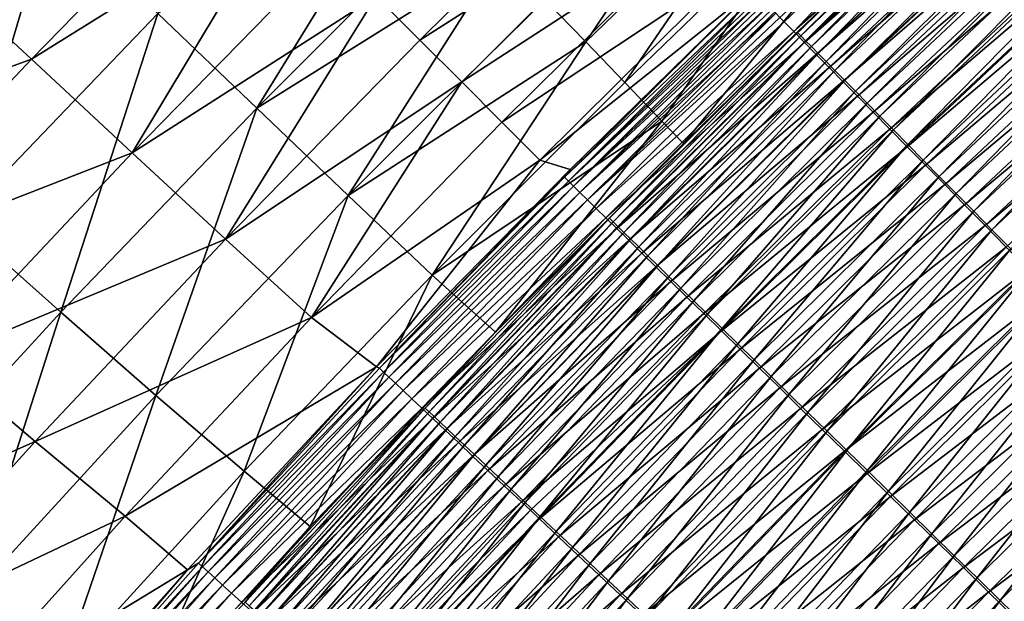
# Model space of a CAD drawing. Header units: metres. Extents: x 0 to 1400, y -1400 to 0.
# Tile 135 of 256: x 325 to 373, y -372 to -343. Entities that reach past the tile are written whole.
import ezdxf

# ---------------------------------------------------------------- set-up
doc = ezdxf.new("R2010")
doc.units = ezdxf.units.M

msp = doc.modelspace()

# ---------------------------------------------------------------- linework, layer by layer
at = {"layer": 'None'}
for points in [[(381.837463, -326.830292, -482.258026), (362.498077, -343.957397, -480.677887), (381.334717, -326.284393, -480.655029)], [(381.334717, -326.284393, -480.655029), (362.498077, -343.957397, -480.677887), (371.379608, -334.555176, -479.028534)], [(381.837463, -326.830292, -482.258026), (363.019531, -344.486389, -482.279419), (362.498077, -343.957397, -480.677887)], [(382.390381, -327.430664, -483.823547), (363.019531, -344.486389, -482.279419), (381.837463, -326.830292, -482.258026)], [(382.390381, -327.430664, -483.823547), (363.592926, -345.068054, -483.843475), (363.019531, -344.486389, -482.279419)], [(382.992065, -328.083954, -485.34848), (363.592926, -345.068054, -483.843475), (382.390381, -327.430664, -483.823547)], [(382.992065, -328.083954, -485.34848), (364.216797, -345.700867, -485.366943), (363.592926, -345.068054, -483.843475)], [(383.6409, -328.788452, -486.829926), (364.216797, -345.700867, -485.366943), (382.992065, -328.083954, -485.34848)], [(383.251831, -328.258362, -479.456512), (364.497742, -345.847778, -479.477448), (364.977966, -346.335114, -480.952606)], [(364.497742, -345.847778, -479.477448), (383.251831, -328.258362, -479.456512), (373.374664, -336.526154, -477.958313)], [(383.714844, -328.76123, -480.933044), (383.251831, -328.258362, -479.456512), (364.977966, -346.335114, -480.952606)], [(364.977966, -346.335114, -480.952606), (365.506042, -346.870941, -482.39325), (383.714844, -328.76123, -480.933044)], [(365.506042, -346.870941, -482.39325), (384.22406, -329.31427, -482.375031), (383.714844, -328.76123, -480.933044)], [(383.6409, -328.788452, -486.829926), (364.889465, -346.383209, -486.846954), (364.216797, -345.700867, -485.366943)], [(384.335358, -329.54248, -488.265045), (364.889465, -346.383209, -486.846954), (383.6409, -328.788452, -486.829926)], [(384.335358, -329.54248, -488.265045), (365.609344, -347.113403, -488.28064), (364.889465, -346.383209, -486.846954)], [(384.22406, -329.31427, -482.375031), (365.506042, -346.870941, -482.39325), (366.080597, -347.453918, -483.796509)], [(385.073853, -330.344269, -489.650909), (365.609344, -347.113403, -488.28064), (384.335358, -329.54248, -488.265045)], [(384.778198, -329.916077, -483.779633), (384.22406, -329.31427, -482.375031), (366.080597, -347.453918, -483.796509)], [(384.778198, -329.916077, -483.779633), (366.080597, -347.453918, -483.796509), (366.700104, -348.082489, -485.15976)], [(385.375763, -330.565063, -485.144196), (384.778198, -329.916077, -483.779633), (366.700104, -348.082489, -485.15976)], [(385.073853, -330.344269, -489.650909), (366.374786, -347.889771, -489.665161), (365.609344, -347.113403, -488.28064)], [(385.854767, -331.192139, -490.984711), (366.374786, -347.889771, -489.665161), (385.073853, -330.344269, -489.650909)], [(366.700104, -348.082489, -485.15976), (367.363068, -348.755157, -486.480316), (385.375763, -330.565063, -485.144196)], [(367.363068, -348.755157, -486.480316), (386.01535, -331.259644, -486.466034), (385.375763, -330.565063, -485.144196)], [(366.374786, -347.889771, -489.665161), (385.854767, -331.192139, -490.984711), (367.184174, -348.710724, -490.99762)], [(367.184174, -348.710724, -490.99762), (385.854767, -331.192139, -490.984711), (386.676575, -332.084412, -492.26355)], [(367.363068, -348.755157, -486.480316), (368.068024, -349.470398, -487.755585), (386.01535, -331.259644, -486.466034)], [(368.068024, -349.470398, -487.755585), (386.695496, -331.99826, -487.742584), (386.01535, -331.259644, -486.466034)], [(367.184174, -348.710724, -490.99762), (386.676575, -332.084412, -492.26355), (368.035858, -349.574554, -492.275146)], [(368.035858, -349.574554, -492.275146), (386.676575, -332.084412, -492.26355), (387.537689, -333.019318, -493.484558)], [(368.068024, -349.470398, -487.755585), (368.813416, -350.226654, -488.98288), (386.695496, -331.99826, -487.742584)], [(368.813416, -350.226654, -488.98288), (387.414734, -332.779327, -488.97113), (386.695496, -331.99826, -487.742584)], [(316.314636, -348.425873, -199.526123), (326.227692, -338.068817, -199.563156), (320.618439, -332.712006, -143.704773)], [(350.331177, -342.376892, -367.580353), (352.336426, -344.457336, -395.609802), (360.090881, -332.940765, -367.608185)], [(352.336426, -344.457336, -395.609802), (362.008423, -335.108459, -395.633942), (360.090881, -332.940765, -367.608185)], [(387.537689, -333.019318, -493.484558), (368.928223, -350.479614, -493.494873), (368.035858, -349.574554, -492.275146)], [(368.813416, -350.226654, -488.98288), (369.597778, -351.022461, -490.159607), (387.414734, -332.779327, -488.97113)], [(388.436462, -333.995087, -494.644958), (368.928223, -350.479614, -493.494873), (387.537689, -333.019318, -493.484558)], [(369.597778, -351.022461, -490.159607), (388.1716, -333.601257, -490.149017), (387.414734, -332.779327, -488.97113)], [(388.436462, -333.995087, -494.644958), (369.859528, -351.424194, -494.654083), (368.928223, -350.479614, -493.494873)], [(388.1716, -333.601257, -490.149017), (369.597778, -351.022461, -490.159607), (370.419617, -351.856232, -491.283081)], [(389.37085, -335.009521, -495.742584), (369.859528, -351.424194, -494.654083), (388.436462, -333.995087, -494.644958)], [(388.964691, -334.462494, -491.273651), (388.1716, -333.601257, -490.149017), (370.419617, -351.856232, -491.283081)], [(370.419617, -351.856232, -491.283081), (371.277313, -352.72641, -492.3508), (388.964691, -334.462494, -491.273651)], [(371.277313, -352.72641, -492.3508), (389.792419, -335.361359, -492.342499), (388.964691, -334.462494, -491.273651)], [(353.927826, -334.794739, -367.927612), (344.245789, -344.366302, -367.898346), (342.104248, -342.221588, -339.894531)], [(353.927826, -334.794739, -367.927612), (355.882843, -336.928467, -395.925415), (344.245789, -344.366302, -367.898346)], [(371.379608, -334.555176, -479.028534), (362.02948, -343.481995, -479.042999), (361.815216, -343.264618, -478.214386)], [(362.498077, -343.957397, -480.677887), (362.02948, -343.481995, -479.042999), (371.379608, -334.555176, -479.028534)], [(389.37085, -335.009521, -495.742584), (370.827728, -352.406189, -495.750549), (369.859528, -351.424194, -494.654083)], [(390.338806, -336.060425, -496.775391), (370.827728, -352.406189, -495.750549), (389.37085, -335.009521, -495.742584)], [(335.113892, -335.219055, -255.915115), (325.273682, -345.301147, -255.876389), (319.961212, -340.363098, -199.961777)], [(325.273682, -345.301147, -255.876389), (335.113892, -335.219055, -255.915115), (337.537933, -337.647339, -283.898407)], [(362.008423, -335.108459, -395.633942), (352.336426, -344.457336, -395.609802), (354.244995, -346.442688, -423.641754)], [(363.821533, -337.181183, -423.661346), (362.008423, -335.108459, -395.633942), (354.244995, -346.442688, -423.641754)], [(371.997772, -335.079407, -470.104401), (366.796875, -340.017853, -468.524506), (362.662567, -343.985077, -470.121399)], [(371.997772, -335.079407, -470.104401), (362.662567, -343.985077, -470.121399), (362.840424, -344.16568, -471.720825)], [(372.172028, -335.262573, -471.704529), (371.997772, -335.079407, -470.104401), (362.840424, -344.16568, -471.720825)], [(362.840424, -344.16568, -471.720825), (363.070404, -344.39917, -473.30957), (372.172028, -335.262573, -471.704529)], [(363.070404, -344.39917, -473.30957), (372.397522, -335.499542, -473.294006), (372.172028, -335.262573, -471.704529)], [(371.277313, -352.72641, -492.3508), (372.168976, -353.631012, -493.360748), (389.792419, -335.361359, -492.342499)], [(372.168976, -353.631012, -493.360748), (390.652985, -336.295868, -493.353516), (389.792419, -335.361359, -492.342499)], [(331.443115, -343.066345, -255.504135), (336.275574, -347.69812, -311.506714), (343.744476, -335.565735, -283.535339)], [(343.744476, -335.565735, -283.535339), (336.275574, -347.69812, -311.506714), (346.034332, -337.931091, -311.541718)], [(372.397522, -335.499542, -473.294006), (363.070404, -344.39917, -473.30957), (363.351837, -344.684814, -474.883606)], [(372.673584, -335.789612, -474.868805), (372.397522, -335.499542, -473.294006), (363.351837, -344.684814, -474.883606)], [(363.351837, -344.684814, -474.883606), (363.68399, -345.021942, -476.438934), (372.673584, -335.789612, -474.868805)], [(363.68399, -345.021942, -476.438934), (372.999512, -336.13205, -476.424896), (372.673584, -335.789612, -474.868805)], [(372.999512, -336.13205, -476.424896), (363.68399, -345.021942, -476.438934), (364.066193, -345.409851, -477.971558)], [(373.374664, -336.526154, -477.958313), (372.999512, -336.13205, -476.424896), (364.066193, -345.409851, -477.971558)], [(390.338806, -336.060425, -496.775391), (371.830688, -353.42337, -496.782257), (370.827728, -352.406189, -495.750549)], [(391.338287, -337.145508, -497.741241), (371.830688, -353.42337, -496.782257), (390.338806, -336.060425, -496.775391)], [(372.168976, -353.631012, -493.360748), (373.092651, -354.568115, -494.311005), (390.652985, -336.295868, -493.353516)], [(355.882843, -336.928467, -395.925415), (346.29248, -346.415375, -395.90155), (344.245789, -344.366302, -367.898346)], [(346.29248, -346.415375, -395.90155), (355.882843, -336.928467, -395.925415), (357.735687, -338.967163, -423.925476)], [(364.066193, -345.409851, -477.971558), (364.497742, -345.847778, -479.477448), (373.374664, -336.526154, -477.958313)], [(354.244995, -346.442688, -423.641754), (356.055725, -348.332611, -451.66925), (363.821533, -337.181183, -423.661346)], [(356.055725, -348.332611, -451.66925), (365.526855, -339.15918, -451.683167), (363.821533, -337.181183, -423.661346)], [(391.338287, -337.145508, -497.741241), (372.866211, -354.473633, -497.747101), (371.830688, -353.42337, -496.782257)], [(330.19809, -349.880219, -311.855469), (325.273682, -345.301147, -255.876389), (337.537933, -337.647339, -283.898407)], [(337.537933, -337.647339, -283.898407), (339.868164, -339.98172, -311.893036), (330.19809, -349.880219, -311.855469)], [(316.314636, -348.425873, -199.526123), (321.715851, -353.215027, -255.4646), (326.227692, -338.068817, -199.563156)], [(321.715851, -353.215027, -255.4646), (331.443115, -343.066345, -255.504135), (326.227692, -338.068817, -199.563156)], [(346.034332, -337.931091, -311.541718), (336.275574, -347.69812, -311.506714), (348.230194, -340.201477, -339.557281)], [(348.244476, -348.368652, -423.907959), (346.29248, -346.415375, -395.90155), (357.735687, -338.967163, -423.925476)], [(357.735687, -338.967163, -423.925476), (359.484314, -340.911621, -451.934021), (348.244476, -348.368652, -423.907959)], [(356.055725, -348.332611, -451.66925), (357.107941, -349.415375, -468.545013), (365.526855, -339.15918, -451.683167)], [(357.107941, -349.415375, -468.545013), (366.796875, -340.017853, -468.524506), (365.526855, -339.15918, -451.683167)], [(339.868164, -339.98172, -311.893036), (342.104248, -342.221588, -339.894531), (330.19809, -349.880219, -311.855469)], [(336.275574, -347.69812, -311.506714), (340.736725, -351.958069, -367.550598), (348.230194, -340.201477, -339.557281)], [(348.230194, -340.201477, -339.557281), (340.736725, -351.958069, -367.550598), (350.331177, -342.376892, -367.580353)], [(366.796875, -340.017853, -468.524506), (357.107941, -349.415375, -468.545013), (362.662567, -343.985077, -470.121399)], [(319.961212, -340.363098, -199.961777), (325.273682, -345.301147, -255.876389), (310.118378, -350.813385, -199.924057)], [(359.484314, -340.911621, -451.934021), (350.101929, -350.226135, -451.922913), (348.244476, -348.368652, -423.907959)], [(350.101929, -350.226135, -451.922913), (359.484314, -340.911621, -451.934021), (360.608032, -341.823029, -468.794342)], [(330.19809, -349.880219, -311.855469), (342.104248, -342.221588, -339.894531), (334.749878, -354.088501, -367.867432)], [(342.104248, -342.221588, -339.894531), (344.245789, -344.366302, -367.898346), (334.749878, -354.088501, -367.867432)], [(351.583008, -350.682831, -468.817627), (350.101929, -350.226135, -451.922913), (360.608032, -341.823029, -468.794342)], [(360.50531, -341.935333, -470.520386), (351.292816, -351.064545, -470.545959), (360.608032, -341.823029, -468.794342)], [(360.608032, -341.823029, -468.794342), (351.292816, -351.064545, -470.545959), (351.583008, -350.682831, -468.817627)], [(360.698456, -342.131409, -472.256836), (351.292816, -351.064545, -470.545959), (360.50531, -341.935333, -470.520386)], [(351.490173, -351.257782, -472.281342), (351.292816, -351.064545, -470.545959), (360.698456, -342.131409, -472.256836)], [(360.816284, -342.251007, -473.120972), (351.490173, -351.257782, -472.281342), (360.698456, -342.131409, -472.256836)], [(340.736725, -351.958069, -367.550598), (352.336426, -344.457336, -395.609802), (350.331177, -342.376892, -367.580353)], [(360.948181, -342.384857, -473.981659), (351.490173, -351.257782, -472.281342), (360.816284, -342.251007, -473.120972)], [(351.745117, -351.507324, -474.005096), (351.490173, -351.257782, -472.281342), (360.948181, -342.384857, -473.981659)], [(361.094055, -342.532898, -474.838348), (351.745117, -351.507324, -474.005096), (360.948181, -342.384857, -473.981659)], [(361.253754, -342.694977, -475.690521), (351.745117, -351.507324, -474.005096), (361.094055, -342.532898, -474.838348)], [(352.056824, -351.812408, -475.71283), (351.745117, -351.507324, -474.005096), (361.253754, -342.694977, -475.690521)], [(361.427277, -342.871002, -476.537628), (352.056824, -351.812408, -475.71283), (361.253754, -342.694977, -475.690521)], [(321.715851, -353.215027, -255.4646), (326.719971, -357.652771, -311.468719), (331.443115, -343.066345, -255.504135)], [(326.719971, -357.652771, -311.468719), (336.275574, -347.69812, -311.506714), (331.443115, -343.066345, -255.504135)], [(361.614441, -343.060913, -477.379089), (352.056824, -351.812408, -475.71283), (361.427277, -342.871002, -476.537628)], [(352.424591, -352.172302, -477.400269), (352.056824, -351.812408, -475.71283), (361.614441, -343.060913, -477.379089)], [(361.815216, -343.264618, -478.214386), (352.424591, -352.172302, -477.400269), (361.614441, -343.060913, -477.379089)], [(362.02948, -343.481995, -479.042999), (352.424591, -352.172302, -477.400269), (361.815216, -343.264618, -478.214386)], [(352.424591, -352.172302, -477.400269), (362.02948, -343.481995, -479.042999), (352.847595, -352.586243, -479.062988)], [(352.847595, -352.586243, -479.062988), (362.02948, -343.481995, -479.042999), (362.498077, -343.957397, -480.677887)], [(362.498077, -343.957397, -480.677887), (353.325104, -353.053497, -480.696686), (352.847595, -352.586243, -479.062988)], [(363.019531, -344.486389, -482.279419), (353.325104, -353.053497, -480.696686), (362.498077, -343.957397, -480.677887)], [(362.662567, -343.985077, -470.121399), (357.107941, -349.415375, -468.545013), (353.493591, -353.067535, -470.144897)], [(362.662567, -343.985077, -470.121399), (353.493591, -353.067535, -470.144897), (353.675323, -353.245544, -471.743347)], [(362.840424, -344.16568, -471.720825), (362.662567, -343.985077, -470.121399), (353.675323, -353.245544, -471.743347)], [(344.245789, -344.366302, -367.898346), (346.29248, -346.415375, -395.90155), (334.749878, -354.088501, -367.867432)], [(340.736725, -351.958069, -367.550598), (344.838776, -355.840607, -423.620605), (352.336426, -344.457336, -395.609802)], [(352.336426, -344.457336, -395.609802), (344.838776, -355.840607, -423.620605), (354.244995, -346.442688, -423.641754)], [(363.019531, -344.486389, -482.279419), (353.856354, -353.573303, -482.297028), (353.325104, -353.053497, -480.696686)], [(353.675323, -353.245544, -471.743347), (353.910065, -353.475403, -473.331085), (362.840424, -344.16568, -471.720825)], [(363.592926, -345.068054, -483.843475), (353.856354, -353.573303, -482.297028), (363.019531, -344.486389, -482.279419)], [(353.910065, -353.475403, -473.331085), (363.070404, -344.39917, -473.30957), (362.840424, -344.16568, -471.720825)], [(363.070404, -344.39917, -473.30957), (353.910065, -353.475403, -473.331085), (354.197144, -353.756439, -474.904083)], [(363.351837, -344.684814, -474.883606), (363.070404, -344.39917, -473.30957), (354.197144, -353.756439, -474.904083)], [(363.592926, -345.068054, -483.843475), (354.44043, -354.144775, -483.859924), (353.856354, -353.573303, -482.297028)], [(354.197144, -353.756439, -474.904083), (354.535797, -354.087982, -476.458344), (363.351837, -344.684814, -474.883606)], [(364.216797, -345.700867, -485.366943), (354.44043, -354.144775, -483.859924), (363.592926, -345.068054, -483.843475)], [(354.535797, -354.087982, -476.458344), (363.68399, -345.021942, -476.438934), (363.351837, -344.684814, -474.883606)], [(363.68399, -345.021942, -476.438934), (354.535797, -354.087982, -476.458344), (354.925354, -354.46933, -477.989899)], [(364.066193, -345.409851, -477.971558), (363.68399, -345.021942, -476.438934), (354.925354, -354.46933, -477.989899)], [(325.273682, -345.301147, -255.876389), (315.620911, -355.548553, -255.835648), (310.118378, -350.813385, -199.924057)], [(315.620911, -355.548553, -255.835648), (325.273682, -345.301147, -255.876389), (330.19809, -349.880219, -311.855469)], [(354.925354, -354.46933, -477.989899), (355.365112, -354.89978, -479.49469), (364.066193, -345.409851, -477.971558)], [(355.365112, -354.89978, -479.49469), (364.497742, -345.847778, -479.477448), (364.066193, -345.409851, -477.971558)], [(364.216797, -345.700867, -485.366943), (355.075806, -354.766449, -485.382202), (354.44043, -354.144775, -483.859924)], [(364.889465, -346.383209, -486.846954), (355.075806, -354.766449, -485.382202), (364.216797, -345.700867, -485.366943)], [(364.497742, -345.847778, -479.477448), (355.365112, -354.89978, -479.49469), (355.85434, -355.378632, -480.968781)], [(364.977966, -346.335114, -480.952606), (364.497742, -345.847778, -479.477448), (355.85434, -355.378632, -480.968781)], [(334.749878, -354.088501, -367.867432), (346.29248, -346.415375, -395.90155), (338.945313, -357.914886, -423.889587)], [(338.945313, -357.914886, -423.889587), (346.29248, -346.415375, -395.90155), (348.244476, -348.368652, -423.907959)], [(344.838776, -355.840607, -423.620605), (356.055725, -348.332611, -451.66925), (354.244995, -346.442688, -423.641754)], [(364.889465, -346.383209, -486.846954), (355.760834, -355.436646, -486.861053), (355.075806, -354.766449, -485.382202)], [(365.609344, -347.113403, -488.28064), (355.760834, -355.436646, -486.861053), (364.889465, -346.383209, -486.846954)], [(355.85434, -355.378632, -480.968781), (356.392242, -355.90509, -482.408325), (364.977966, -346.335114, -480.952606)], [(356.392242, -355.90509, -482.408325), (365.506042, -346.870941, -482.39325), (364.977966, -346.335114, -480.952606)], [(365.506042, -346.870941, -482.39325), (356.392242, -355.90509, -482.408325), (356.977386, -356.477783, -483.810516)], [(366.080597, -347.453918, -483.796509), (365.506042, -346.870941, -482.39325), (356.977386, -356.477783, -483.810516)], [(365.609344, -347.113403, -488.28064), (356.493866, -356.153809, -488.29361), (355.760834, -355.436646, -486.861053)], [(366.374786, -347.889771, -489.665161), (356.493866, -356.153809, -488.29361), (365.609344, -347.113403, -488.28064)], [(366.080597, -347.453918, -483.796509), (356.977386, -356.477783, -483.810516), (357.608246, -357.095215, -485.172668)], [(366.700104, -348.082489, -485.15976), (366.080597, -347.453918, -483.796509), (357.608246, -357.095215, -485.172668)], [(326.719971, -357.652771, -311.468719), (331.357605, -361.726349, -367.518219), (336.275574, -347.69812, -311.506714)], [(331.357605, -361.726349, -367.518219), (340.736725, -351.958069, -367.550598), (336.275574, -347.69812, -311.506714)], [(356.493866, -356.153809, -488.29361), (366.374786, -347.889771, -489.665161), (357.273224, -356.91629, -489.677002)], [(357.273224, -356.91629, -489.677002), (366.374786, -347.889771, -489.665161), (367.184174, -348.710724, -490.99762)], [(350.101929, -350.226135, -451.922913), (338.945313, -357.914886, -423.889587), (348.244476, -348.368652, -423.907959)], [(344.838776, -355.840607, -423.620605), (347.924683, -358.626434, -468.571564), (356.055725, -348.332611, -451.66925)], [(347.924683, -358.626434, -468.571564), (357.107941, -349.415375, -468.545013), (356.055725, -348.332611, -451.66925)], [(357.608246, -357.095215, -485.172668), (358.283325, -357.75589, -486.492188), (366.700104, -348.082489, -485.15976)], [(358.283325, -357.75589, -486.492188), (367.363068, -348.755157, -486.480316), (366.700104, -348.082489, -485.15976)], [(357.273224, -356.91629, -489.677002), (367.184174, -348.710724, -490.99762), (358.09726, -357.722443, -491.008331)], [(358.09726, -357.722443, -491.008331), (367.184174, -348.710724, -490.99762), (368.035858, -349.574554, -492.275146)], [(358.283325, -357.75589, -486.492188), (359.001068, -358.458313, -487.766418), (367.363068, -348.755157, -486.480316)], [(359.001068, -358.458313, -487.766418), (368.068024, -349.470398, -487.755585), (367.363068, -348.755157, -486.480316)], [(357.107941, -349.415375, -468.545013), (347.924683, -358.626434, -468.571564), (353.493591, -353.067535, -470.144897)], [(320.721283, -359.939728, -311.815948), (315.620911, -355.548553, -255.835648), (330.19809, -349.880219, -311.855469)], [(330.19809, -349.880219, -311.855469), (334.749878, -354.088501, -367.867432), (320.721283, -359.939728, -311.815948)], [(368.035858, -349.574554, -492.275146), (358.964294, -358.570679, -492.28479), (358.09726, -357.722443, -491.008331)], [(368.928223, -350.479614, -493.494873), (358.964294, -358.570679, -492.28479), (368.035858, -349.574554, -492.275146)], [(359.001068, -358.458313, -487.766418), (359.759949, -359.200989, -488.992706), (368.068024, -349.470398, -487.755585)], [(359.759949, -359.200989, -488.992706), (368.813416, -350.226654, -488.98288), (368.068024, -349.470398, -487.755585)], [(342.125275, -360.325256, -468.850861), (338.945313, -357.914886, -423.889587), (350.101929, -350.226135, -451.922913)], [(351.583008, -350.682831, -468.817627), (342.125275, -360.325256, -468.850861), (350.101929, -350.226135, -451.922913)], [(359.759949, -359.200989, -488.992706), (360.558441, -359.982422, -490.168427), (368.813416, -350.226654, -488.98288)], [(360.558441, -359.982422, -490.168427), (369.597778, -351.022461, -490.159607), (368.813416, -350.226654, -488.98288)], [(351.583008, -350.682831, -468.817627), (342.261688, -360.384308, -470.579712), (342.125275, -360.325256, -468.850861)], [(351.292816, -351.064545, -470.545959), (342.261688, -360.384308, -470.579712), (351.583008, -350.682831, -468.817627)], [(368.928223, -350.479614, -493.494873), (359.872711, -359.459381, -493.50351), (358.964294, -358.570679, -492.28479)], [(369.859528, -351.424194, -494.654083), (359.872711, -359.459381, -493.50351), (368.928223, -350.479614, -493.494873)], [(351.490173, -351.257782, -472.281342), (342.261688, -360.384308, -470.579712), (351.292816, -351.064545, -470.545959)], [(342.463654, -360.574646, -472.313751), (342.261688, -360.384308, -470.579712), (351.490173, -351.257782, -472.281342)], [(351.745117, -351.507324, -474.005096), (342.463654, -360.574646, -472.313751), (351.490173, -351.257782, -472.281342)], [(369.597778, -351.022461, -490.159607), (360.558441, -359.982422, -490.168427), (361.39502, -360.801117, -491.290955)], [(370.419617, -351.856232, -491.283081), (369.597778, -351.022461, -490.159607), (361.39502, -360.801117, -491.290955)], [(342.463654, -360.574646, -472.313751), (351.745117, -351.507324, -474.005096), (342.724121, -360.820099, -474.036072)], [(342.724121, -360.820099, -474.036072), (351.745117, -351.507324, -474.005096), (352.056824, -351.812408, -475.71283)], [(342.724121, -360.820099, -474.036072), (352.056824, -351.812408, -475.71283), (343.042358, -361.119965, -475.742371)], [(343.042358, -361.119965, -475.742371), (352.056824, -351.812408, -475.71283), (352.424591, -352.172302, -477.400269)], [(369.859528, -351.424194, -494.654083), (360.820709, -360.38678, -494.661713), (359.872711, -359.459381, -493.50351)], [(370.827728, -352.406189, -495.750549), (360.820709, -360.38678, -494.661713), (369.859528, -351.424194, -494.654083)], [(331.357605, -361.726349, -367.518219), (335.660034, -365.423431, -423.597412), (340.736725, -351.958069, -367.550598)], [(335.660034, -365.423431, -423.597412), (344.838776, -355.840607, -423.620605), (340.736725, -351.958069, -367.550598)], [(343.042358, -361.119965, -475.742371), (352.424591, -352.172302, -477.400269), (343.417542, -361.47345, -477.428284)], [(343.417542, -361.47345, -477.428284), (352.424591, -352.172302, -477.400269), (352.847595, -352.586243, -479.062988)], [(361.39502, -360.801117, -491.290955), (362.268097, -361.655518, -492.357788), (370.419617, -351.856232, -491.283081)], [(362.268097, -361.655518, -492.357788), (371.277313, -352.72641, -492.3508), (370.419617, -351.856232, -491.283081)], [(352.847595, -352.586243, -479.062988), (343.848938, -361.879883, -479.089478), (343.417542, -361.47345, -477.428284)], [(353.325104, -353.053497, -480.696686), (343.848938, -361.879883, -479.089478), (352.847595, -352.586243, -479.062988)], [(370.827728, -352.406189, -495.750549), (361.806244, -361.350891, -495.757263), (360.820709, -360.38678, -494.661713)], [(371.830688, -353.42337, -496.782257), (361.806244, -361.350891, -495.757263), (370.827728, -352.406189, -495.750549)], [(362.268097, -361.655518, -492.357788), (363.17572, -362.543701, -493.366852), (371.277313, -352.72641, -492.3508)], [(363.17572, -362.543701, -493.366852), (372.168976, -353.631012, -493.360748), (371.277313, -352.72641, -492.3508)], [(317.385345, -367.806427, -311.427582), (326.719971, -357.652771, -311.468719), (321.715851, -353.215027, -255.4646)], [(353.325104, -353.053497, -480.696686), (344.335724, -362.33847, -480.721619), (343.848938, -361.879883, -479.089478)], [(353.856354, -353.573303, -482.297028), (344.335724, -362.33847, -480.721619), (353.325104, -353.053497, -480.696686)], [(353.493591, -353.067535, -470.144897), (347.924683, -358.626434, -468.571564), (344.505463, -362.338654, -470.175903)], [(353.493591, -353.067535, -470.144897), (344.505463, -362.338654, -470.175903), (344.691406, -362.513977, -471.773102)], [(353.675323, -353.245544, -471.743347), (353.493591, -353.067535, -470.144897), (344.691406, -362.513977, -471.773102)], [(344.691406, -362.513977, -471.773102), (344.931274, -362.740112, -473.359528), (353.675323, -353.245544, -471.743347)], [(344.931274, -362.740112, -473.359528), (353.910065, -353.475403, -473.331085), (353.675323, -353.245544, -471.743347)], [(353.856354, -353.573303, -482.297028), (344.877136, -362.848511, -482.320404), (344.335724, -362.33847, -480.721619)], [(354.44043, -354.144775, -483.859924), (344.877136, -362.848511, -482.320404), (353.856354, -353.573303, -482.297028)], [(353.910065, -353.475403, -473.331085), (344.931274, -362.740112, -473.359528), (345.224335, -363.016327, -474.931183)], [(354.197144, -353.756439, -474.904083), (353.910065, -353.475403, -473.331085), (345.224335, -363.016327, -474.931183)], [(345.224335, -363.016327, -474.931183), (345.569824, -363.34198, -476.48407), (354.197144, -353.756439, -474.904083)], [(345.569824, -363.34198, -476.48407), (354.535797, -354.087982, -476.458344), (354.197144, -353.756439, -474.904083)], [(371.830688, -353.42337, -496.782257), (362.827087, -362.349548, -496.788055), (361.806244, -361.350891, -495.757263)], [(372.866211, -354.473633, -497.747101), (362.827087, -362.349548, -496.788055), (371.830688, -353.42337, -496.782257)], [(363.17572, -362.543701, -493.366852), (364.115845, -363.463715, -494.316315), (372.168976, -353.631012, -493.360748)], [(364.115845, -363.463715, -494.316315), (373.092651, -354.568115, -494.311005), (372.168976, -353.631012, -493.360748)], [(334.749878, -354.088501, -367.867432), (325.453766, -363.96756, -367.83493), (320.721283, -359.939728, -311.815948)], [(334.749878, -354.088501, -367.867432), (338.945313, -357.914886, -423.889587), (325.453766, -363.96756, -367.83493)], [(354.44043, -354.144775, -483.859924), (345.47226, -363.409119, -483.881744), (344.877136, -362.848511, -482.320404)], [(355.075806, -354.766449, -485.382202), (345.47226, -363.409119, -483.881744), (354.44043, -354.144775, -483.859924)], [(354.535797, -354.087982, -476.458344), (345.569824, -363.34198, -476.48407), (345.967102, -363.71637, -478.014191)], [(354.925354, -354.46933, -477.989899), (354.535797, -354.087982, -476.458344), (345.967102, -363.71637, -478.014191)], [(345.967102, -363.71637, -478.014191), (346.415375, -364.138855, -479.517578), (354.925354, -354.46933, -477.989899)], [(346.415375, -364.138855, -479.517578), (355.365112, -354.89978, -479.49469), (354.925354, -354.46933, -477.989899)], [(372.866211, -354.473633, -497.747101), (363.881073, -363.380615, -497.752045), (362.827087, -362.349548, -496.788055)], [(373.93219, -355.554749, -498.643036), (363.881073, -363.380615, -497.752045), (372.866211, -354.473633, -497.747101)], [(373.092651, -354.568115, -494.311005), (364.115845, -363.463715, -494.316315), (365.086517, -364.413574, -495.204224)], [(374.046356, -355.535614, -495.199707), (373.092651, -354.568115, -494.311005), (365.086517, -364.413574, -495.204224)], [(355.075806, -354.766449, -485.382202), (346.119507, -364.01886, -485.402496), (345.47226, -363.409119, -483.881744)], [(355.760834, -355.436646, -486.861053), (346.119507, -364.01886, -485.402496), (355.075806, -354.766449, -485.382202)], [(355.365112, -354.89978, -479.49469), (346.415375, -364.138855, -479.517578), (346.913971, -364.608734, -480.990234)], [(355.85434, -355.378632, -480.968781), (355.365112, -354.89978, -479.49469), (346.913971, -364.608734, -480.990234)], [(355.760834, -355.436646, -486.861053), (346.817261, -364.676117, -486.879822), (346.119507, -364.01886, -485.402496)], [(356.493866, -356.153809, -488.29361), (346.817261, -364.676117, -486.879822), (355.760834, -355.436646, -486.861053)], [(346.913971, -364.608734, -480.990234), (347.462006, -365.125183, -482.428345), (355.85434, -355.378632, -480.968781)], [(347.462006, -365.125183, -482.428345), (356.392242, -355.90509, -482.408325), (355.85434, -355.378632, -480.968781)], [(373.93219, -355.554749, -498.643036), (364.966003, -364.441956, -498.647186), (363.881073, -363.380615, -497.752045)], [(375.026459, -356.664551, -499.467987), (364.966003, -364.441956, -498.647186), (373.93219, -355.554749, -498.643036)], [(365.086517, -364.413574, -495.204224), (366.085693, -365.391357, -496.028717), (374.046356, -355.535614, -495.199707)], [(366.085693, -365.391357, -496.028717), (375.028076, -356.531586, -496.024933), (374.046356, -355.535614, -495.199707)], [(335.660034, -365.423431, -423.597412), (338.888306, -368.112549, -468.607178), (344.838776, -355.840607, -423.620605)], [(338.888306, -368.112549, -468.607178), (347.924683, -358.626434, -468.571564), (344.838776, -355.840607, -423.620605)], [(346.817261, -364.676117, -486.879822), (356.493866, -356.153809, -488.29361), (347.563782, -365.379333, -488.310852)], [(356.392242, -355.90509, -482.408325), (347.462006, -365.125183, -482.428345), (348.058075, -365.68692, -483.829102)], [(347.563782, -365.379333, -488.310852), (356.493866, -356.153809, -488.29361), (357.273224, -356.91629, -489.677002)], [(356.977386, -356.477783, -483.810516), (356.392242, -355.90509, -482.408325), (348.058075, -365.68692, -483.829102)], [(356.977386, -356.477783, -483.810516), (348.058075, -365.68692, -483.829102), (348.700653, -366.292419, -485.18985)], [(357.608246, -357.095215, -485.172668), (356.977386, -356.477783, -483.810516), (348.700653, -366.292419, -485.18985)], [(375.028076, -356.531586, -496.024933), (366.085693, -365.391357, -496.028717), (367.111359, -366.39502, -496.787903)], [(376.035858, -357.553955, -496.78476), (375.028076, -356.531586, -496.024933), (367.111359, -366.39502, -496.787903)], [(347.563782, -365.379333, -488.310852), (357.273224, -356.91629, -489.677002), (348.357422, -366.126892, -489.692749)], [(348.357422, -366.126892, -489.692749), (357.273224, -356.91629, -489.677002), (358.09726, -357.722443, -491.008331)], [(348.700653, -366.292419, -485.18985), (349.388153, -366.940277, -486.507996), (357.608246, -357.095215, -485.172668)], [(349.388153, -366.940277, -486.507996), (358.283325, -357.75589, -486.492188), (357.608246, -357.095215, -485.172668)], [(375.026459, -356.664551, -499.467987), (366.079712, -365.531433, -499.471436), (364.966003, -364.441956, -498.647186)], [(376.146881, -357.800842, -500.21991), (366.079712, -365.531433, -499.471436), (375.026459, -356.664551, -499.467987)], [(367.111359, -366.39502, -496.787903), (368.161499, -367.422638, -497.479858), (376.035858, -357.553955, -496.78476)], [(368.161499, -367.422638, -497.479858), (377.067688, -358.600739, -497.477325), (376.035858, -357.553955, -496.78476)], [(317.385345, -367.806427, -311.427582), (322.213562, -371.697876, -367.483063), (326.719971, -357.652771, -311.468719)], [(322.213562, -371.697876, -367.483063), (331.357605, -361.726349, -367.518219), (326.719971, -357.652771, -311.468719)], [(338.945313, -357.914886, -423.889587), (329.853241, -367.613251, -423.870392), (325.453766, -363.96756, -367.83493)], [(338.945313, -357.914886, -423.889587), (342.125275, -360.325256, -468.850861), (329.853241, -367.613251, -423.870392)], [(358.09726, -357.722443, -491.008331), (349.196442, -366.917236, -491.022644), (348.357422, -366.126892, -489.692749)], [(358.964294, -358.570679, -492.28479), (349.196442, -366.917236, -491.022644), (358.09726, -357.722443, -491.008331)], [(349.388153, -366.940277, -486.507996), (350.119019, -367.628967, -487.780853), (358.283325, -357.75589, -486.492188)], [(350.119019, -367.628967, -487.780853), (359.001068, -358.458313, -487.766418), (358.283325, -357.75589, -486.492188)], [(376.146881, -357.800842, -500.21991), (367.220001, -366.646881, -500.222687), (366.079712, -365.531433, -499.471436)], [(377.29126, -358.961456, -500.896729), (367.220001, -366.646881, -500.222687), (376.146881, -357.800842, -500.21991)], [(350.119019, -367.628967, -487.780853), (350.891693, -368.357086, -489.005798), (359.001068, -358.458313, -487.766418)], [(350.891693, -368.357086, -489.005798), (359.759949, -359.200989, -488.992706), (359.001068, -358.458313, -487.766418)], [(347.924683, -358.626434, -468.571564), (338.888306, -368.112549, -468.607178), (344.505463, -362.338654, -470.175903)], [(349.196442, -366.917236, -491.022644), (358.964294, -358.570679, -492.28479), (349.632477, -367.327942, -491.667206)], [(358.964294, -358.570679, -492.28479), (350.079193, -367.748749, -492.297699), (349.632477, -367.327942, -491.667206)], [(359.872711, -359.459381, -493.50351), (350.079193, -367.748749, -492.297699), (358.964294, -358.570679, -492.28479)], [(377.29126, -358.961456, -500.896729), (368.384674, -367.786224, -500.898895), (367.220001, -366.646881, -500.222687)], [(377.067688, -358.600739, -497.477325), (368.161499, -367.422638, -497.479858), (369.2341, -368.47226, -498.102692)], [(378.457367, -360.144073, -501.496613), (368.384674, -367.786224, -500.898895), (377.29126, -358.961456, -500.896729)], [(378.121643, -359.669952, -498.100708), (377.067688, -358.600739, -497.477325), (369.2341, -368.47226, -498.102692)], [(359.872711, -359.459381, -493.50351), (351.003998, -368.619843, -493.515015), (350.079193, -367.748749, -492.297699)], [(350.891693, -368.357086, -489.005798), (351.704681, -369.123138, -490.180237), (359.759949, -359.200989, -488.992706)], [(360.820709, -360.38678, -494.661713), (351.003998, -368.619843, -493.515015), (359.872711, -359.459381, -493.50351)], [(351.704681, -369.123138, -490.180237), (360.558441, -359.982422, -490.168427), (359.759949, -359.200989, -488.992706)], [(320.721283, -359.939728, -311.815948), (325.453766, -363.96756, -367.83493), (311.449463, -370.165009, -311.774506)], [(360.558441, -359.982422, -490.168427), (351.704681, -369.123138, -490.180237), (352.556335, -369.925659, -491.301514)], [(361.39502, -360.801117, -491.290955), (360.558441, -359.982422, -490.168427), (352.556335, -369.925659, -491.301514)], [(369.2341, -368.47226, -498.102692), (370.326996, -369.541718, -498.654724), (378.121643, -359.669952, -498.100708)], [(370.326996, -369.541718, -498.654724), (379.195557, -360.759399, -498.653229), (378.121643, -359.669952, -498.100708)], [(342.125275, -360.325256, -468.850861), (332.89032, -370.225403, -468.895599), (329.853241, -367.613251, -423.870392)], [(342.125275, -360.325256, -468.850861), (333.426605, -369.906738, -470.622864), (332.89032, -370.225403, -468.895599)], [(342.261688, -360.384308, -470.579712), (333.426605, -369.906738, -470.622864), (342.125275, -360.325256, -468.850861)], [(342.261688, -360.384308, -470.579712), (342.463654, -360.574646, -472.313751), (333.426605, -369.906738, -470.622864)], [(360.820709, -360.38678, -494.661713), (351.969055, -369.52887, -494.671936), (351.003998, -368.619843, -493.515015)], [(361.806244, -361.350891, -495.757263), (351.969055, -369.52887, -494.671936), (360.820709, -360.38678, -494.661713)], [(378.457367, -360.144073, -501.496613), (369.571381, -368.947083, -501.49826), (368.384674, -367.786224, -500.898895)], [(379.642151, -361.345673, -502.018677), (369.571381, -368.947083, -501.49826), (378.457367, -360.144073, -501.496613)], [(333.426605, -369.906738, -470.622864), (342.463654, -360.574646, -472.313751), (333.633575, -370.094086, -472.355164)], [(333.633575, -370.094086, -472.355164), (342.463654, -360.574646, -472.313751), (342.724121, -360.820099, -474.036072)], [(333.633575, -370.094086, -472.355164), (342.724121, -360.820099, -474.036072), (333.900024, -370.335297, -474.075684)], [(333.900024, -370.335297, -474.075684), (342.724121, -360.820099, -474.036072), (343.042358, -361.119965, -475.742371)], [(352.556335, -369.925659, -491.301514), (353.445099, -370.763092, -492.367126), (361.39502, -360.801117, -491.290955)], [(353.445099, -370.763092, -492.367126), (362.268097, -361.655518, -492.357788), (361.39502, -360.801117, -491.290955)], [(370.326996, -369.541718, -498.654724), (371.437439, -370.628326, -499.135132), (379.195557, -360.759399, -498.653229)], [(371.437439, -370.628326, -499.135132), (380.286713, -361.866364, -499.134064), (379.195557, -360.759399, -498.653229)], [(333.900024, -370.335297, -474.075684), (343.042358, -361.119965, -475.742371), (334.225189, -370.629608, -475.780121)], [(334.225189, -370.629608, -475.780121), (343.042358, -361.119965, -475.742371), (343.417542, -361.47345, -477.428284)], [(361.806244, -361.350891, -495.757263), (352.972229, -370.473785, -495.766205), (351.969055, -369.52887, -494.671936)], [(362.827087, -362.349548, -496.788055), (352.972229, -370.473785, -495.766205), (361.806244, -361.350891, -495.757263)], [(369.571381, -368.947083, -501.49826), (379.642151, -361.345673, -502.018677), (370.777161, -370.126587, -502.019836)], [(370.777161, -370.126587, -502.019836), (379.642151, -361.345673, -502.018677), (380.84259, -362.56311, -502.462189)], [(322.213562, -371.697876, -367.483063), (326.729614, -375.211151, -423.572052), (331.357605, -361.726349, -367.518219)], [(326.729614, -375.211151, -423.572052), (335.660034, -365.423431, -423.597412), (331.357605, -361.726349, -367.518219)], [(343.417542, -361.47345, -477.428284), (334.608246, -370.976349, -477.464111), (334.225189, -370.629608, -475.780121)], [(343.848938, -361.879883, -479.089478), (334.608246, -370.976349, -477.464111), (343.417542, -361.47345, -477.428284)], [(343.848938, -361.879883, -479.089478), (335.048431, -371.374756, -479.123383), (334.608246, -370.976349, -477.464111)], [(344.335724, -362.33847, -480.721619), (335.048431, -371.374756, -479.123383), (343.848938, -361.879883, -479.089478)], [(353.445099, -370.763092, -492.367126), (354.368958, -371.633636, -493.375061), (362.268097, -361.655518, -492.357788)], [(354.368958, -371.633636, -493.375061), (363.17572, -362.543701, -493.366852), (362.268097, -361.655518, -492.357788)], [(371.437439, -370.628326, -499.135132), (372.562531, -371.729248, -499.543243), (380.286713, -361.866364, -499.134064)], [(372.562531, -371.729248, -499.543243), (381.392273, -362.987885, -499.542542), (380.286713, -361.866364, -499.134064)], [(344.335724, -362.33847, -480.721619), (335.544922, -371.824127, -480.753571), (335.048431, -371.374756, -479.123383)], [(344.877136, -362.848511, -482.320404), (335.544922, -371.824127, -480.753571), (344.335724, -362.33847, -480.721619)], [(344.505463, -362.338654, -470.175903), (338.888306, -368.112549, -468.607178), (335.71286, -371.810364, -470.215546)], [(344.505463, -362.338654, -470.175903), (335.71286, -371.810364, -470.215546), (335.903442, -371.982941, -471.811157)], [(344.691406, -362.513977, -471.773102), (344.505463, -362.338654, -470.175903), (335.903442, -371.982941, -471.811157)], [(362.827087, -362.349548, -496.788055), (354.011322, -371.452515, -496.795837), (352.972229, -370.473785, -495.766205)], [(363.881073, -363.380615, -497.752045), (354.011322, -371.452515, -496.795837), (362.827087, -362.349548, -496.788055)], [(344.877136, -362.848511, -482.320404), (336.096924, -372.32373, -482.350372), (335.544922, -371.824127, -480.753571)], [(335.903442, -371.982941, -471.811157), (336.148773, -372.205139, -473.395935), (344.691406, -362.513977, -471.773102)], [(345.47226, -363.409119, -483.881744), (336.096924, -372.32373, -482.350372), (344.877136, -362.848511, -482.320404)], [(336.148773, -372.205139, -473.395935), (344.931274, -362.740112, -473.359528), (344.691406, -362.513977, -471.773102)], [(344.931274, -362.740112, -473.359528), (336.148773, -372.205139, -473.395935), (336.448212, -372.476288, -474.965881)], [(345.224335, -363.016327, -474.931183), (344.931274, -362.740112, -473.359528), (336.448212, -372.476288, -474.965881)], [(354.368958, -371.633636, -493.375061), (355.325897, -372.535309, -494.323425), (363.17572, -362.543701, -493.366852)], [(355.325897, -372.535309, -494.323425), (364.115845, -363.463715, -494.316315), (363.17572, -362.543701, -493.366852)], [(380.84259, -362.56311, -502.462189), (371.99881, -371.321625, -502.462982), (370.777161, -370.126587, -502.019836)], [(382.055542, -363.793213, -502.826477), (371.99881, -371.321625, -502.462982), (380.84259, -362.56311, -502.462189)], [(336.448212, -372.476288, -474.965881), (336.800964, -372.795685, -476.516998), (345.224335, -363.016327, -474.931183)], [(336.800964, -372.795685, -476.516998), (345.569824, -363.34198, -476.48407), (345.224335, -363.016327, -474.931183)], [(345.569824, -363.34198, -476.48407), (336.800964, -372.795685, -476.516998), (337.206299, -373.16272, -478.045349)], [(345.967102, -363.71637, -478.014191), (345.569824, -363.34198, -476.48407), (337.206299, -373.16272, -478.045349)], [(372.562531, -371.729248, -499.543243), (373.69931, -372.841644, -499.878479), (381.392273, -362.987885, -499.542542)], [(345.47226, -363.409119, -483.881744), (336.703491, -372.872711, -483.909729), (336.096924, -372.32373, -482.350372)], [(346.119507, -364.01886, -485.402496), (336.703491, -372.872711, -483.909729), (345.47226, -363.409119, -483.881744)], [(337.206299, -373.16272, -478.045349), (337.663513, -373.576691, -479.546936), (345.967102, -363.71637, -478.014191)], [(337.663513, -373.576691, -479.546936), (346.415375, -364.138855, -479.517578), (345.967102, -363.71637, -478.014191)], [(363.881073, -363.380615, -497.752045), (355.084106, -372.462982, -497.758698), (354.011322, -371.452515, -496.795837)], [(364.966003, -364.441956, -498.647186), (355.084106, -372.462982, -497.758698), (363.881073, -363.380615, -497.752045)], [(364.115845, -363.463715, -494.316315), (355.325897, -372.535309, -494.323425), (356.313843, -373.466217, -495.210327)], [(365.086517, -364.413574, -495.204224), (364.115845, -363.463715, -494.316315), (356.313843, -373.466217, -495.210327)], [(382.055542, -363.793213, -502.826477), (373.233154, -372.529114, -502.826965), (371.99881, -371.321625, -502.462982)], [(325.453766, -363.96756, -367.83493), (316.371094, -374.009674, -367.800873), (311.449463, -370.165009, -311.774506)], [(325.453766, -363.96756, -367.83493), (329.853241, -367.613251, -423.870392), (316.371094, -374.009674, -367.800873)], [(346.119507, -364.01886, -485.402496), (337.363068, -373.469696, -485.428497), (336.703491, -372.872711, -483.909729)], [(346.817261, -364.676117, -486.879822), (337.363068, -373.469696, -485.428497), (346.119507, -364.01886, -485.402496)], [(346.415375, -364.138855, -479.517578), (337.663513, -373.576691, -479.546936), (338.171844, -374.036987, -481.017731)], [(346.913971, -364.608734, -480.990234), (346.415375, -364.138855, -479.517578), (338.171844, -374.036987, -481.017731)], [(337.363068, -373.469696, -485.428497), (346.817261, -364.676117, -486.879822), (338.073944, -374.113068, -486.90387)], [(338.073944, -374.113068, -486.90387), (346.817261, -364.676117, -486.879822), (347.563782, -365.379333, -488.310852)], [(338.171844, -374.036987, -481.017731), (338.730438, -374.542755, -482.454041), (346.913971, -364.608734, -480.990234)], [(338.730438, -374.542755, -482.454041), (347.462006, -365.125183, -482.428345), (346.913971, -364.608734, -480.990234)], [(364.966003, -364.441956, -498.647186), (356.188324, -373.503052, -498.652802), (355.084106, -372.462982, -497.758698)], [(366.079712, -365.531433, -499.471436), (356.188324, -373.503052, -498.652802), (364.966003, -364.441956, -498.647186)], [(356.313843, -373.466217, -495.210327), (357.33078, -374.424408, -496.033844), (365.086517, -364.413574, -495.204224)], [(357.33078, -374.424408, -496.033844), (366.085693, -365.391357, -496.028717), (365.086517, -364.413574, -495.204224)], [(347.462006, -365.125183, -482.428345), (338.730438, -374.542755, -482.454041), (339.33783, -375.092712, -483.852997)], [(348.058075, -365.68692, -483.829102), (347.462006, -365.125183, -482.428345), (339.33783, -375.092712, -483.852997)], [(326.729614, -375.211151, -423.572052), (330.145294, -377.769012, -468.653839), (335.660034, -365.423431, -423.597412)], [(330.145294, -377.769012, -468.653839), (338.888306, -368.112549, -468.607178), (335.660034, -365.423431, -423.597412)], [(338.073944, -374.113068, -486.90387), (347.563782, -365.379333, -488.310852), (338.834381, -374.8013, -488.332977)], [(338.834381, -374.8013, -488.332977), (347.563782, -365.379333, -488.310852), (348.357422, -366.126892, -489.692749)], [(348.058075, -365.68692, -483.829102), (339.33783, -375.092712, -483.852997), (339.992493, -375.685425, -485.211945)], [(348.700653, -366.292419, -485.18985), (348.058075, -365.68692, -483.829102), (339.992493, -375.685425, -485.211945)], [(366.079712, -365.531433, -499.471436), (357.321808, -374.570679, -499.476074), (356.188324, -373.503052, -498.652802)], [(367.220001, -366.646881, -500.222687), (357.321808, -374.570679, -499.476074), (366.079712, -365.531433, -499.471436)], [(366.085693, -365.391357, -496.028717), (357.33078, -374.424408, -496.033844), (358.374634, -375.40799, -496.792145)], [(367.111359, -366.39502, -496.787903), (366.085693, -365.391357, -496.028717), (358.374634, -375.40799, -496.792145)], [(348.357422, -366.126892, -489.692749), (339.6427, -375.532837, -489.712982), (338.834381, -374.8013, -488.332977)], [(349.196442, -366.917236, -491.022644), (339.6427, -375.532837, -489.712982), (348.357422, -366.126892, -489.692749)], [(339.992493, -375.685425, -485.211945), (340.69278, -376.319489, -486.52829), (348.700653, -366.292419, -485.18985)], [(340.69278, -376.319489, -486.52829), (349.388153, -366.940277, -486.507996), (348.700653, -366.292419, -485.18985)], [(367.220001, -366.646881, -500.222687), (358.482269, -375.663727, -500.22644), (357.321808, -374.570679, -499.476074)], [(358.374634, -375.40799, -496.792145), (359.443359, -376.415009, -497.483276), (367.111359, -366.39502, -496.787903)], [(368.384674, -367.786224, -500.898895), (358.482269, -375.663727, -500.22644), (367.220001, -366.646881, -500.222687)], [(359.443359, -376.415009, -497.483276), (368.161499, -367.422638, -497.479858), (367.111359, -366.39502, -496.787903)], [(339.6427, -375.532837, -489.712982), (349.196442, -366.917236, -491.022644), (340.497131, -376.306152, -491.041046)], [(340.497131, -376.306152, -491.041046), (349.196442, -366.917236, -491.022644), (349.632477, -367.327942, -491.667206)], [(340.69278, -376.319489, -486.52829), (341.437164, -376.993469, -487.799408), (349.388153, -366.940277, -486.507996)], [(341.437164, -376.993469, -487.799408), (350.119019, -367.628967, -487.780853), (349.388153, -366.940277, -486.507996)], [(329.853241, -367.613251, -423.870392), (320.983368, -377.471191, -423.850372), (316.371094, -374.009674, -367.800873)], [(329.853241, -367.613251, -423.870392), (332.89032, -370.225403, -468.895599), (320.983368, -377.471191, -423.850372)], [(349.632477, -367.327942, -491.667206), (340.941132, -376.707977, -491.684692), (340.497131, -376.306152, -491.041046)], [(350.079193, -367.748749, -492.297699), (340.941132, -376.707977, -491.684692), (349.632477, -367.327942, -491.667206)], [(341.437164, -376.993469, -487.799408), (342.22406, -377.705902, -489.022675), (350.119019, -367.628967, -487.780853)], [(342.22406, -377.705902, -489.022675), (350.891693, -368.357086, -489.005798), (350.119019, -367.628967, -487.780853)], [(368.161499, -367.422638, -497.479858), (359.443359, -376.415009, -497.483276), (360.534943, -377.443512, -498.105377)], [(369.2341, -368.47226, -498.102692), (368.161499, -367.422638, -497.479858), (360.534943, -377.443512, -498.105377)], [(338.888306, -368.112549, -468.607178), (330.145294, -377.769012, -468.653839), (335.71286, -371.810364, -470.215546)], [(350.079193, -367.748749, -492.297699), (341.396027, -377.119659, -492.31427), (340.941132, -376.707977, -491.684692)], [(351.003998, -368.619843, -493.515015), (341.396027, -377.119659, -492.31427), (350.079193, -367.748749, -492.297699)], [(368.384674, -367.786224, -500.898895), (359.667572, -376.780151, -500.901855), (358.482269, -375.663727, -500.22644)], [(369.571381, -368.947083, -501.49826), (359.667572, -376.780151, -500.901855), (368.384674, -367.786224, -500.898895)], [(351.003998, -368.619843, -493.515015), (342.337616, -377.971832, -493.529877), (341.396027, -377.119659, -492.31427)], [(342.22406, -377.705902, -489.022675), (343.051849, -378.455383, -490.195465), (350.891693, -368.357086, -489.005798)], [(351.969055, -369.52887, -494.671936), (342.337616, -377.971832, -493.529877), (351.003998, -368.619843, -493.515015)], [(343.051849, -378.455383, -490.195465), (351.704681, -369.123138, -490.180237), (350.891693, -368.357086, -489.005798)], [(360.534943, -377.443512, -498.105377), (361.647125, -378.491486, -498.656769), (369.2341, -368.47226, -498.102692)], [(361.647125, -378.491486, -498.656769), (370.326996, -369.541718, -498.654724), (369.2341, -368.47226, -498.102692)], [(351.704681, -369.123138, -490.180237), (343.051849, -378.455383, -490.195465), (343.918976, -379.240479, -491.315155)], [(352.556335, -369.925659, -491.301514), (351.704681, -369.123138, -490.180237), (343.918976, -379.240479, -491.315155)], [(359.667572, -376.780151, -500.901855), (369.571381, -368.947083, -501.49826), (360.875244, -377.917664, -501.500488)], [(360.875244, -377.917664, -501.500488), (369.571381, -368.947083, -501.49826), (370.777161, -370.126587, -502.019836)], [(351.969055, -369.52887, -494.671936), (343.320099, -378.861023, -494.68512), (342.337616, -377.971832, -493.529877)], [(352.972229, -370.473785, -495.766205), (343.320099, -378.861023, -494.68512), (351.969055, -369.52887, -494.671936)], [(361.647125, -378.491486, -498.656769), (362.777161, -379.556213, -499.136597), (370.326996, -369.541718, -498.654724)], [(362.777161, -379.556213, -499.136597), (371.437439, -370.628326, -499.135132), (370.326996, -369.541718, -498.654724)], [(333.426605, -369.906738, -470.622864), (324.802216, -379.64389, -470.676544), (332.89032, -370.225403, -468.895599)], [(324.802216, -379.64389, -470.676544), (333.426605, -369.906738, -470.622864), (333.633575, -370.094086, -472.355164)], [(324.802216, -379.64389, -470.676544), (333.633575, -370.094086, -472.355164), (325.014679, -379.828186, -472.406738)], [(325.014679, -379.828186, -472.406738), (333.633575, -370.094086, -472.355164), (333.900024, -370.335297, -474.075684)], [(343.918976, -379.240479, -491.315155), (344.823792, -380.059692, -492.379211), (352.556335, -369.925659, -491.301514)], [(344.823792, -380.059692, -492.379211), (353.445099, -370.763092, -492.367126), (352.556335, -369.925659, -491.301514)], [(332.89032, -370.225403, -468.895599), (324.313446, -379.902893, -468.951019), (320.983368, -377.471191, -423.850372)], [(332.89032, -370.225403, -468.895599), (324.802216, -379.64389, -470.676544), (324.313446, -379.902893, -468.951019)], [(325.014679, -379.828186, -472.406738), (333.900024, -370.335297, -474.075684), (325.287598, -380.064911, -474.125031)], [(325.287598, -380.064911, -474.125031), (333.900024, -370.335297, -474.075684), (334.225189, -370.629608, -475.780121)], [(352.972229, -370.473785, -495.766205), (344.341339, -379.785278, -495.777802), (343.320099, -378.861023, -494.68512)], [(354.011322, -371.452515, -496.795837), (344.341339, -379.785278, -495.777802), (352.972229, -370.473785, -495.766205)], [(370.777161, -370.126587, -502.019836), (362.102295, -379.073395, -502.021484), (360.875244, -377.917664, -501.500488)], [(371.99881, -371.321625, -502.462982), (362.102295, -379.073395, -502.021484), (370.777161, -370.126587, -502.019836)], [(334.225189, -370.629608, -475.780121), (325.620148, -380.353394, -475.827148), (325.287598, -380.064911, -474.125031)], [(334.608246, -370.976349, -477.464111), (325.620148, -380.353394, -475.827148), (334.225189, -370.629608, -475.780121)], [(334.608246, -370.976349, -477.464111), (326.011566, -380.692932, -477.50882), (325.620148, -380.353394, -475.827148)], [(335.048431, -371.374756, -479.123383), (326.011566, -380.692932, -477.50882), (334.608246, -370.976349, -477.464111)], [(344.823792, -380.059692, -492.379211), (345.764252, -380.911194, -493.385681), (353.445099, -370.763092, -492.367126)], [(345.764252, -380.911194, -493.385681), (354.368958, -371.633636, -493.375061), (353.445099, -370.763092, -492.367126)], [(362.777161, -379.556213, -499.136597), (363.922058, -380.634979, -499.54425), (371.437439, -370.628326, -499.135132)], [(363.922058, -380.634979, -499.54425), (372.562531, -371.729248, -499.543243), (371.437439, -370.628326, -499.135132)], [(335.048431, -371.374756, -479.123383), (326.461029, -381.082794, -479.165649), (326.011566, -380.692932, -477.50882)], [(335.544922, -371.824127, -480.753571), (326.461029, -381.082794, -479.165649), (335.048431, -371.374756, -479.123383)], [(354.011322, -371.452515, -496.795837), (345.399048, -380.742523, -496.805878), (344.341339, -379.785278, -495.777802)], [(355.084106, -372.462982, -497.758698), (345.399048, -380.742523, -496.805878), (354.011322, -371.452515, -496.795837)], [(371.99881, -371.321625, -502.462982), (363.34549, -380.244354, -502.464081), (362.102295, -379.073395, -502.021484)], [(373.233154, -372.529114, -502.826965), (363.34549, -380.244354, -502.464081), (371.99881, -371.321625, -502.462982)], [(322.213562, -371.697876, -367.483063), (318.047485, -385.193268, -423.544617), (326.729614, -375.211151, -423.572052)], [(345.764252, -380.911194, -493.385681), (346.738342, -381.793121, -494.332642), (354.368958, -371.633636, -493.375061)], [(346.738342, -381.793121, -494.332642), (355.325897, -372.535309, -494.323425), (354.368958, -371.633636, -493.375061)], [(363.922058, -380.634979, -499.54425), (365.078888, -381.724976, -499.879089), (372.562531, -371.729248, -499.543243)], [(365.078888, -381.724976, -499.879089), (373.69931, -372.841644, -499.878479), (372.562531, -371.729248, -499.543243)]]:
    msp.add_3dface(points, dxfattribs=at)

doc.saveas('drawing.dxf')
